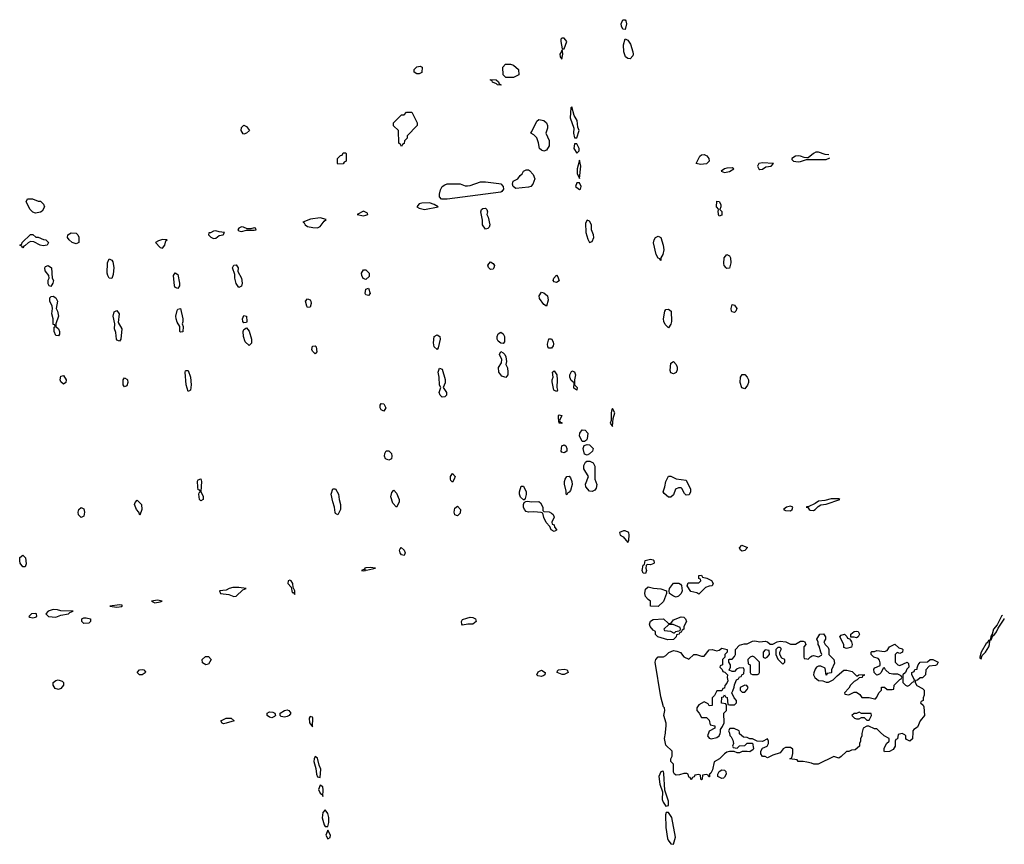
# Model space of a CAD drawing. Header units: inches. Extents: x 2710751 to 2829008, y 857003 to 965602.
# Tile 246 of 256: x 2743806 to 2751552, y 959118 to 965602. Entities that reach past the tile are written whole.
import ezdxf

# ---------------------------------------------------------------- set-up
doc = ezdxf.new("R2010")
doc.units = ezdxf.units.IN
doc.header["$MEASUREMENT"] = 0
for name, color, linetype in [('C7945', 7, 'Continuous'), ('C7946', 7, 'Continuous'), ('C7955', 7, 'Continuous'), ('C7956', 7, 'Continuous')]:
    doc.layers.add(name, color=color, linetype=linetype)

msp = doc.modelspace()

# ---------------------------------------------------------------- linework, layer by layer
at = {"layer": 'C7945', "color": 2, "elevation": 10}
for points in [[(2749387.2, 960000), (2749391.6, 959991.6), (2749392.7, 959972.7), (2749403.6, 959963.6), (2749416.9, 959936.9), (2749422, 959910), (2749414, 959890), (2749418, 959878), (2749450, 959874), (2749468.4, 959891.6), (2749510, 959894), (2749530, 959914), (2749570, 959914), (2749578, 959870), (2749575.3, 959864.7), (2749550, 959844), (2749530, 959848.7), (2749490, 959848), (2749470, 959838), (2749450, 959838), (2749427.3, 959847.3), (2749390, 959848), (2749370, 959842), (2749350, 959828.7), (2749311.1, 959788.9), (2749270, 959766), (2749256.9, 959703.1), (2749243.6, 959676.4), (2749234, 959670), (2749232.7, 959647.3), (2749227.3, 959647.3), (2749222, 959662), (2749210, 959666), (2749178, 959662), (2749174, 959630), (2749170, 959626), (2749166, 959630), (2749162, 959662), (2749150, 959666), (2749118, 959662), (2749112.7, 959647.3), (2749098, 959642), (2749090, 959626), (2749082, 959642), (2749070, 959646), (2749066, 959670), (2749055.3, 959675.3), (2749030, 959675.3), (2748996.9, 959663.1), (2748970, 959662), (2748958, 959670), (2748950, 959686), (2748948.7, 959748.7), (2748928.7, 959770), (2748928.9, 959791.1), (2748938, 959810), (2748938, 959850), (2748890, 959898), (2748878, 959950), (2748887.2, 959992.8), (2748887.8, 960000)], [(2749228.6, 960000), (2749218, 959970), (2749230, 959952), (2749246, 959946), (2749290, 959958.8), (2749308.7, 959970), (2749318, 959990), (2749318.8, 960000)], [(2750000, 959762.8), (2749970, 959768), (2749930, 959768), (2749922, 959782), (2749866, 959790), (2749882, 959798), (2749887.3, 959832.7), (2749887.3, 959867.3), (2749870, 959878), (2749830, 959878), (2749811.6, 959868.4), (2749790, 959838), (2749730, 959818), (2749690, 959798), (2749670, 959808), (2749649.1, 959809.1), (2749638, 959830), (2749638, 959850), (2749650, 959874), (2749686, 959890), (2749698, 959910), (2749698, 959930), (2749690, 959946), (2749650, 959926), (2749608.4, 959928.4), (2749570, 959946), (2749550, 959946), (2749530, 959958), (2749500.4, 959960.4), (2749470, 959986), (2749467.7, 960000)]]:
    msp.add_lwpolyline(points, dxfattribs=at)
at = {"layer": 'C7945', "color": 2}
for points, elevation in [([(2746130, 959809), (2746121.6, 959790), (2746119.3, 959770), (2746135.2, 959715.2), (2746140.4, 959670), (2746150, 959647.3), (2746170, 959642), (2746174.7, 959710), (2746161.3, 959741.3), (2746150, 959795.3)], 14), ([(2748867.1, 959692.9), (2748850, 959688.7), (2748835.5, 959650), (2748842.4, 959590), (2748862, 959530), (2748861.6, 959470), (2748868.7, 959448.7), (2748890, 959418), (2748910, 959422), (2748910, 959458), (2748882.5, 959542.5), (2748874.1, 959674.1), (2748871.6, 959690)], 14), ([(2749330, 959635.3), (2749298, 959650), (2749298, 959670), (2749308, 959690), (2749330, 959704.7), (2749350, 959702), (2749362, 959690), (2749364.7, 959670), (2749350, 959646), (2749342, 959638)], 10), ([(2746170, 959584), (2746155.5, 959550), (2746170, 959518.8), (2746187.3, 959507.3), (2746190, 959494), (2746193.7, 959546.3), (2746190.9, 959570.9)], 14), ([(2746210, 959389.2), (2746190, 959368.7), (2746185.9, 959325.9), (2746202, 959270), (2746210, 959258.8), (2746230, 959258), (2746238.4, 959290), (2746238, 959330), (2746230, 959361.2)], 14), ([(2748910, 959369), (2748891.3, 959368.7), (2748885.5, 959350), (2748890.4, 959250), (2748903.4, 959163.4), (2748907.3, 959150), (2748930, 959122.8), (2748950, 959118), (2748964.8, 959175.2), (2748937.6, 959330)], 14), ([(2746230, 959228), (2746214, 959190), (2746230, 959161), (2746249, 959171), (2746252, 959190)], 14)]:
    msp.add_lwpolyline(points, close=True, dxfattribs=dict(at, elevation=elevation))
at = {"layer": 'C7946', "color": 2}
for points, elevation in [([(2748570, 965526), (2748550, 965528), (2748541.2, 965550), (2748537.2, 965570), (2748550, 965602), (2748570, 965602), (2748574, 965594), (2748578.8, 965570)], 10), ([(2748070, 965457.2), (2748064, 965450), (2748062.4, 965430), (2748074, 965374), (2748090, 965372), (2748111.5, 965430), (2748090, 965455.6)], 14), ([(2748610, 965293.2), (2748590, 965296), (2748573.2, 965310), (2748558, 965350), (2748556, 965404), (2748570, 965452), (2748590, 965442), (2748610.5, 965410.5), (2748630.5, 965350.5), (2748633.4, 965330), (2748630, 965318)], 10), ([(2748070, 965366), (2748068.1, 965351.9), (2748056, 965330), (2748058, 965310), (2748070, 965292), (2748078, 965330), (2748076.4, 965356.4)], 14), ([(2746930, 965175.3), (2746909.1, 965189.1), (2746908.7, 965210), (2746930, 965231.3), (2746956.9, 965236.9), (2746972, 965230), (2746970, 965188), (2746950, 965175.3)], 10), ([(2747630, 965148), (2747608.4, 965168.4), (2747608, 965230), (2747627.3, 965252.7), (2747668.4, 965251.6), (2747690, 965244.7), (2747730.9, 965210.9), (2747731.6, 965168.4), (2747690, 965148)], 10), ([(2747590, 965086), (2747566, 965090), (2747558, 965098), (2747526, 965110), (2747522, 965122), (2747510, 965126), (2747509, 965131), (2747554, 965130), (2747572.7, 965112.7), (2747578, 965098), (2747594, 965090)], 10), ([(2748150, 964918), (2748142, 964910), (2748138, 964830), (2748164.7, 964750), (2748162.8, 964710), (2748170, 964674), (2748190, 964672), (2748208.7, 964730), (2748197.2, 964757.2), (2748192, 964810), (2748168, 964850)], 14), ([(2746810, 964606), (2746802, 964622), (2746788, 964630), (2746786, 964730), (2746747.3, 964767.3), (2746746, 964790), (2746810, 964854), (2746830, 964854), (2746850, 964874), (2746890, 964874), (2746934, 964790), (2746934, 964770), (2746854, 964690), (2746854, 964670), (2746834, 964650), (2746831.6, 964628.4), (2746818, 964622)], 10), ([(2745570, 964702), (2745564.7, 964704.7), (2745548.7, 964730), (2745550, 964754), (2745570, 964772), (2745590, 964762), (2745614, 964730), (2745590, 964708.7)], 10), ([(2747930, 964569.2), (2747910, 964575.3), (2747895.3, 964590), (2747887.3, 964632.7), (2747873.6, 964673.6), (2747850, 964698), (2747826, 964710), (2747836.4, 964723.6), (2747874.6, 964805.4), (2747890, 964816), (2747930.6, 964810.6), (2747951.3, 964790), (2747958, 964770), (2747958, 964750), (2747946, 964710), (2747970.9, 964650.9), (2747970.8, 964610), (2747950, 964575.3)], 10), ([(2748190, 964626), (2748170, 964626), (2748166.8, 964590), (2748190, 964552), (2748208, 964570), (2748208.7, 964590)], 14), ([(2746310, 964466), (2746306, 964470), (2746306, 964510), (2746330, 964534), (2746342, 964538), (2746350, 964554), (2746370, 964554), (2746374, 964550), (2746374, 964490), (2746358, 964482), (2746350, 964468)], 10), ([(2749162.9, 964462.9), (2749128, 964470), (2749156, 964530), (2749170, 964540.5), (2749190, 964542), (2749212.5, 964532.5), (2749226.8, 964510), (2749231.3, 964490), (2749210, 964469.6)], 10), ([(2748210, 964498), (2748191.3, 964430), (2748192.7, 964392.7), (2748210, 964354), (2748221.2, 964450)], 14), ([(2749650, 964477.6), (2749621, 964470), (2749610.6, 964450), (2749622, 964430), (2749630, 964425.3), (2749650, 964425.7), (2749675.6, 964444.4), (2749718, 964450), (2749735.3, 964470)], 14), ([(2747710, 964274), (2747689, 964290), (2747682, 964310), (2747688.9, 964331.1), (2747726, 964350), (2747743.1, 964376.9), (2747758, 964390), (2747768.9, 964411.1), (2747790, 964422), (2747810, 964422), (2747816.9, 964416.9), (2747845.4, 964385.4), (2747858, 964350), (2747842.8, 964310), (2747826, 964290), (2747810, 964284.2)], 10), ([(2749410, 964436.2), (2749370, 964434), (2749351.3, 964430), (2749326, 964410), (2749350, 964401.6), (2749390, 964407.2), (2749424, 964430)], 14), ([(2747170, 964189.8), (2747123.7, 964190), (2747109.7, 964210), (2747109.6, 964230), (2747116.5, 964263.5), (2747128.7, 964290), (2747150, 964304.7), (2747170, 964311), (2747270, 964311), (2747310, 964296), (2747330, 964296), (2747350, 964298.8), (2747430, 964326.8), (2747470, 964326.8), (2747575.3, 964315.3), (2747590.8, 964310.8), (2747610.6, 964290.6), (2747612.7, 964270), (2747599.1, 964250), (2747590, 964246.2)], 10), ([(2748210, 964318), (2748190, 964318), (2748178, 964290), (2748210, 964267.7), (2748218, 964270), (2748224, 964290)], 14), ([(2743950, 964174), (2743970, 964174), (2743992.7, 964152.7), (2744002, 964130), (2743983.6, 964096.4), (2743970, 964088), (2743930, 964082), (2743909.1, 964089.1), (2743888.9, 964108.9), (2743858, 964170), (2743867.3, 964192.7), (2743907.3, 964192.7)], 10), ([(2747030, 964161.2), (2746970, 964159), (2746950, 964154), (2746931.3, 964130), (2746950, 964118.8), (2746990, 964108.9), (2747098, 964130), (2747068, 964150)], 14), ([(2749310, 964058), (2749304, 964070), (2749302, 964098), (2749306, 964110), (2749289, 964130), (2749290, 964174), (2749310, 964172), (2749322, 964150), (2749322, 964130), (2749314, 964110), (2749330, 964094), (2749330, 964066)], 10), ([(2746510, 964095.3), (2746462, 964070), (2746510, 964058.8), (2746530, 964066), (2746546, 964070), (2746542, 964082)], 14), ([(2747470, 963954), (2747447, 963990), (2747446, 964026), (2747434, 964090), (2747439, 964110), (2747450, 964116.3), (2747470, 964118.8), (2747481, 964110), (2747486, 964090), (2747481, 964070), (2747490.8, 964050), (2747504, 963990), (2747498.8, 963970), (2747490, 963959)], 10), ([(2746170, 964044), (2746093.6, 964033.6), (2746034, 964010), (2746044.7, 964004.7), (2746051.3, 963990), (2746070, 963976), (2746113.2, 963966.8), (2746150, 963966), (2746170, 963976), (2746202, 964018), (2746218, 964030)], 14), ([(2748270, 964025.2), (2748257.5, 964002.5), (2748261.3, 963930), (2748276.5, 963876.5), (2748290, 963850.8), (2748310, 963857.3), (2748323, 963890), (2748320.5, 963910), (2748303.6, 963950), (2748305.1, 963990), (2748290, 964018)], 14), ([(2743990, 963824), (2743966, 963830), (2743916.4, 963856.4), (2743890, 963858), (2743871.3, 963848.7), (2743850, 963826), (2743838, 963822), (2743830, 963808.7), (2743822, 963822), (2743806, 963830), (2743822, 963838), (2743826, 963850), (2743890, 963914), (2743910, 963914), (2743932.7, 963892.7), (2743951.6, 963891.6), (2743992.7, 963872.7), (2744011.6, 963871.6), (2744032, 963850), (2744022, 963830)], 10), ([(2744250, 963839.6), (2744219.3, 963850), (2744196, 963870), (2744181.2, 963890), (2744184, 963910), (2744210, 963926.8), (2744250, 963924), (2744264, 963910), (2744270, 963892), (2744270, 963849.3)], 10), ([(2745350, 963942), (2745330, 963938), (2745306, 963926), (2745294, 963926), (2745292, 963910), (2745310, 963892), (2745330, 963882), (2745350, 963884.7), (2745375.3, 963904.7), (2745406, 963910), (2745418, 963930), (2745374, 963934)], 14), ([(2745550, 963972.3), (2745530, 963962), (2745521, 963950), (2745530, 963941), (2745550, 963937.3), (2745590, 963946.8), (2745650, 963947.7), (2745666, 963950), (2745662, 963962), (2745650, 963966), (2745623.6, 963956.4), (2745596.4, 963956.4), (2745566, 963970)], 14), ([(2744930, 963874), (2744896.9, 963863.1), (2744874, 963850), (2744910, 963811.3), (2744930, 963804.7), (2744948.7, 963830), (2744956.4, 963863.6), (2744966, 963870)], 14), ([(2748850, 963708), (2748842, 963722), (2748830, 963726), (2748814.5, 963754.5), (2748792.9, 963847.1), (2748797.2, 963870), (2748809, 963890), (2748830, 963901), (2748850.6, 963890.6), (2748867.7, 963830), (2748872.8, 963792.8), (2748864.5, 963755.5), (2748851.3, 963730)], 10), ([(2749370, 963646), (2749364, 963650), (2749349.5, 963669.5), (2749345.1, 963685.1), (2749349.6, 963730.4), (2749370, 963754.8), (2749390, 963744.7), (2749397.3, 963730), (2749402, 963690), (2749390, 963649)], 10), ([(2744530, 963568), (2744510, 963569), (2744498, 963590), (2744495.1, 963610), (2744496, 963690), (2744510, 963722), (2744530, 963712), (2744538.4, 963698.4), (2744547.1, 963652.9), (2744542.5, 963597.5)], 10), ([(2747510, 963639), (2747493.6, 963653.6), (2747490, 963672), (2747510, 963698), (2747530, 963686), (2747540.7, 963670), (2747537.3, 963650), (2747530, 963641.2)], 10), ([(2744050, 963505.2), (2744038, 963510), (2744030, 963526), (2744030, 963554), (2744038, 963570), (2744035.3, 963590), (2744007.3, 963627.3), (2744002.7, 963650), (2744010, 963661), (2744029.5, 963670.5), (2744055.5, 963650), (2744062, 963570), (2744070.5, 963550), (2744066, 963530)], 10), ([(2745050, 963489), (2745030, 963495.3), (2745023.7, 963510), (2745017.2, 963590), (2745030, 963612), (2745050, 963598), (2745064, 963530), (2745062.8, 963510)], 10), ([(2745530, 963495.3), (2745507.8, 963527.8), (2745499.5, 963570), (2745499.3, 963599.3), (2745480.9, 963650), (2745490, 963670.7), (2745510, 963674), (2745524, 963650), (2745522.8, 963622.8), (2745550.4, 963570), (2745555.5, 963530), (2745550, 963508)], 10), ([(2746530, 963559), (2746507.5, 963567.5), (2746497, 963590), (2746494.5, 963610), (2746510, 963634.8), (2746530, 963634), (2746554.8, 963610), (2746556.3, 963583.7)], 10), ([(2748030, 963535.3), (2748010, 963542), (2748002, 963550), (2748009, 963570), (2748030, 963592), (2748041, 963581), (2748050, 963548)], 10), ([(2746550, 963434), (2746530, 963439), (2746522.7, 963450), (2746530, 963482), (2746550, 963491.3), (2746562.8, 963450)], 10), ([(2747950, 963349), (2747930, 963362), (2747895.1, 963410), (2747892.3, 963430), (2747910, 963458.8), (2747930, 963454.8), (2747957.3, 963430), (2747963.5, 963396.5)], 10), ([(2744110, 963115.3), (2744090, 963119), (2744077.2, 963150), (2744076.4, 963183.6), (2744086, 963190), (2744082, 963202), (2744070, 963206), (2744069.2, 963250), (2744059.3, 963290), (2744065.2, 963330), (2744061.2, 963350), (2744042, 963390), (2744044.1, 963415.9), (2744054, 963426), (2744070, 963426.8), (2744090, 963414), (2744103, 963390), (2744094, 963330), (2744102.8, 963310), (2744110.5, 963270), (2744091, 963210), (2744091, 963190), (2744110, 963171), (2744119.1, 963150), (2744118.8, 963130)], 10), ([(2746070, 963339), (2746063.7, 963350), (2746055.1, 963390), (2746070, 963407.3), (2746090, 963398.8), (2746095.5, 963390), (2746098, 963370), (2746090, 963342)], 10), ([(2744590, 963074), (2744570, 963082), (2744566.6, 963090), (2744562.7, 963142.7), (2744552.7, 963170), (2744555.3, 963210), (2744540.7, 963270), (2744550, 963304.7), (2744570, 963316), (2744587.3, 963290), (2744580.7, 963220.7), (2744610.5, 963170), (2744602.8, 963090)], 10), ([(2745070, 963144), (2745066, 963150), (2745065.2, 963190), (2745044.4, 963224.4), (2745036.2, 963250), (2745034.5, 963270), (2745045.1, 963314.9), (2745050, 963324.7), (2745070, 963332), (2745090.4, 963250), (2745090, 963226), (2745084.7, 963210), (2745090.7, 963190), (2745090, 963148.7)], 10), ([(2748910, 963178), (2748885.1, 963205.1), (2748872.7, 963230), (2748872.3, 963250), (2748880.9, 963310), (2748890, 963322.8), (2748910, 963326.8), (2748930.7, 963310), (2748933.4, 963230), (2748930, 963208)], 10), ([(2749430, 963299), (2749410, 963304), (2749406.6, 963310), (2749403.7, 963330), (2749410, 963362), (2749430, 963358), (2749446.8, 963330), (2749441, 963310)], 10), ([(2745570, 963219), (2745561.2, 963230), (2745559.3, 963250), (2745570, 963276), (2745590.4, 963270), (2745593.4, 963230), (2745590, 963222)], 10), ([(2745610, 963041.2), (2745580.9, 963070), (2745566.6, 963110), (2745563.7, 963150), (2745570, 963164.7), (2745590, 963178), (2745612.1, 963152.1), (2745630.5, 963089.5), (2745630, 963058)], 10), ([(2747610, 963055.3), (2747590, 963059), (2747570, 963075.3), (2747563.7, 963090), (2747562, 963110), (2747570, 963131.3), (2747590, 963146), (2747610, 963131), (2747619.1, 963110), (2747618.8, 963070)], 10), ([(2747090, 963008), (2747066.6, 963030), (2747060.7, 963060.7), (2747068, 963112), (2747090, 963124), (2747110.3, 963110.3), (2747113, 963090), (2747098.8, 963021.2)], 10), ([(2747970, 963019), (2747961.2, 963030), (2747957.2, 963050), (2747970, 963092), (2747990, 963091.3), (2748002.8, 963070), (2748006.8, 963050), (2748003.5, 963036.5), (2747990, 963019)], 10), ([(2746130, 962975.3), (2746110, 962995.3), (2746105.1, 963010), (2746110, 963034.8), (2746130, 963038.8), (2746137.3, 963030), (2746144.7, 962990)], 10), ([(2747630, 962788), (2747600.1, 962800.1), (2747576, 962830), (2747574, 962866), (2747595.3, 962904.7), (2747598, 962930), (2747582, 962970), (2747590, 962992), (2747610, 962982), (2747622, 962970), (2747631.3, 962950), (2747634.8, 962914.8), (2747631.3, 962890), (2747644.5, 962864.5), (2747647.3, 962830), (2747646, 962810)], 10), ([(2748950, 962817.2), (2748930, 962824), (2748922.9, 962842.9), (2748930, 962902), (2748950, 962914.8), (2748970, 962891.3), (2748979.1, 962870), (2748978, 962850), (2748970, 962829)], 10), ([(2745130, 962678), (2745116, 962730), (2745107.3, 962830), (2745110, 962842), (2745116.4, 962843.6), (2745130, 962844.7), (2745150.4, 962790), (2745155.5, 962730), (2745150, 962688)], 10), ([(2747130, 962634), (2747114, 962650), (2747105.2, 962670), (2747118, 962710), (2747109.3, 962729.3), (2747107, 962790), (2747099, 962830), (2747110, 962862), (2747130, 962854), (2747153.7, 962773.7), (2747152.8, 962747.2), (2747138, 962710), (2747162.8, 962670), (2747164.7, 962650), (2747150, 962635.3)], 10), ([(2748030, 962678), (2748009.3, 962690), (2747994.6, 962754.6), (2747994, 962770), (2748002, 962790), (2747998, 962830), (2748010, 962842), (2748030.7, 962810), (2748034.8, 962770), (2748031.3, 962710), (2748036, 962690)], 10), ([(2748190, 962688), (2748164.7, 962704.7), (2748167.3, 962747.3), (2748144.7, 962764.7), (2748134, 962790), (2748134, 962810), (2748150, 962842), (2748170, 962832), (2748178.8, 962810), (2748171, 962770), (2748171.3, 962731.3), (2748191.3, 962710)], 10), ([(2744150, 962735.3), (2744130, 962755.3), (2744123.7, 962770), (2744130, 962798), (2744150, 962804.7), (2744170.5, 962770), (2744170, 962748)], 10), ([(2744630, 962715.3), (2744621.2, 962730), (2744621.2, 962770), (2744630, 962784.7), (2744650, 962776), (2744653, 962770), (2744656.3, 962750), (2744650, 962722)], 10), ([(2749510, 962699), (2749487.9, 962707.9), (2749474, 962750), (2749477, 962790), (2749490, 962811), (2749510, 962811), (2749530.3, 962790.3), (2749539.3, 962770), (2749539.3, 962750), (2749532.2, 962727.8)], 10), ([(2746670, 962524), (2746650, 962535.3), (2746642.7, 962550), (2746641.2, 962570), (2746650, 962584.7), (2746670, 962581), (2746686.8, 962550)], 10), ([(2748470, 962544), (2748463.8, 962536.2), (2748458, 962510), (2748458, 962450), (2748452, 962430), (2748470, 962402), (2748474.3, 962465.7), (2748489.2, 962510)], 14), ([(2748070, 962426), (2748049.2, 962430), (2748044, 962470), (2748045.2, 962490), (2748050, 962496), (2748070.6, 962490), (2748054, 962450), (2748058, 962438), (2748070, 962434)], 10), ([(2748230, 962286), (2748209.2, 962329.2), (2748213.2, 962350), (2748230, 962376), (2748255.3, 962375.3), (2748276, 962350), (2748270, 962306), (2748264.7, 962295.3), (2748250, 962286)], 10), ([(2746710, 962138), (2746682.7, 962150), (2746675.1, 962170), (2746678, 962190), (2746690, 962211), (2746710, 962211), (2746730.3, 962190.3), (2746734.9, 962170), (2746730, 962149.2)], 10), ([(2748090, 962195.3), (2748070, 962202), (2748065.2, 962210), (2748070, 962251.3), (2748090, 962258), (2748102, 962250), (2748111, 962230), (2748110, 962208.7)], 10), ([(2748270, 962178), (2748250, 962186), (2748238, 962230), (2748247.3, 962252.7), (2748270, 962262), (2748290, 962258), (2748318, 962230), (2748312, 962210), (2748290, 962188.7)], 10), ([(2748310, 961893.2), (2748290, 961894), (2748259, 961930), (2748257.2, 961950), (2748282, 962010), (2748244, 962070), (2748244, 962096), (2748256.4, 962123.6), (2748268.4, 962131.6), (2748291.1, 962131.1), (2748318, 962118), (2748331.3, 962091.3), (2748332, 961990), (2748346, 961946), (2748342, 961918), (2748330, 961902)], 10), ([(2745230, 961819), (2745221.2, 961830), (2745215.3, 961870), (2745218, 961882), (2745226, 961890), (2745222, 961902), (2745210, 961906), (2745206.3, 961926.3), (2745205.4, 961974.6), (2745210, 961984.7), (2745230, 961991), (2745237.3, 961970), (2745231.1, 961891.1), (2745250, 961854), (2745250, 961828.7)], 10), ([(2747210, 961966), (2747198, 961978), (2747195.3, 961990), (2747195.3, 962010), (2747210, 962034), (2747230.7, 962010), (2747224.7, 961990)], 10), ([(2748110, 961866), (2748106, 961870), (2748106, 961894), (2748092.7, 961950), (2748092.7, 961970), (2748097.2, 961990), (2748110, 962011.3), (2748130, 962012), (2748139.8, 961999.8), (2748150, 961972), (2748153.7, 961946.3), (2748139.8, 961900.2), (2748130, 961886), (2748118, 961882)], 10), ([(2749050, 961862), (2749036.5, 961876.5), (2749016.5, 961916.5), (2749010, 961922), (2748990, 961922), (2748964.7, 961910), (2748950, 961866), (2748930, 961848), (2748910, 961848.7), (2748876.4, 961876.4), (2748868.7, 961890), (2748882, 961930), (2748889, 961971), (2748910, 962014), (2748930, 962014), (2748970, 961991.3), (2749050, 961982), (2749082.8, 961910), (2749082.8, 961890), (2749073.2, 961866.8)], 10), ([(2746310, 961708.7), (2746290, 961718), (2746286.6, 961726.6), (2746282.7, 961770), (2746269.3, 961810), (2746257.2, 961870), (2746270, 961914), (2746290, 961912), (2746314.8, 961870), (2746318.8, 961830), (2746330.8, 961790), (2746330.5, 961749.5)], 10), ([(2746770, 961768), (2746741.5, 961801.5), (2746725.2, 961850), (2746734.6, 961885.4), (2746750, 961902), (2746770, 961878), (2746790.6, 961830), (2746790.5, 961809.5)], 10), ([(2747770, 961826), (2747746.6, 961846.6), (2747739.3, 961870), (2747739.3, 961890), (2747750, 961934), (2747770, 961934), (2747790.7, 961890), (2747790.7, 961869.3), (2747782, 961838), (2747774, 961826)], 10), ([(2744750, 961706), (2744742, 961730), (2744723.7, 961750), (2744709.4, 961790), (2744713.2, 961806.8), (2744730, 961824.7), (2744764, 961790), (2744766.8, 961750)], 10), ([(2747830, 961811.3), (2747890, 961814), (2747903.6, 961803.6), (2747922, 961770), (2747922, 961742), (2747930, 961734), (2747971.1, 961731.1), (2747990, 961722), (2748002, 961710), (2748011.3, 961690), (2747992, 961650), (2747994, 961634), (2748011.1, 961631.1), (2748012.7, 961612.7), (2748030, 961594), (2748030, 961588.7), (2748010, 961578), (2747988, 961590), (2747978, 961618), (2747948.4, 961648.4), (2747928.4, 961688.4), (2747922, 961722), (2747907.3, 961727.3), (2747850, 961733.2), (2747810, 961729.2), (2747790, 961734), (2747777.2, 961750), (2747769.2, 961770), (2747769.2, 961790.8), (2747775.3, 961804.7), (2747786, 961810), (2747786, 961814), (2747803.1, 961816.9)], 10), ([(2744290, 961688.7), (2744269.6, 961709.6), (2744266.6, 961730), (2744270, 961751), (2744290, 961766), (2744310, 961756), (2744316.3, 961730), (2744310, 961698)], 10), ([(2747250, 961701.2), (2747230, 961708.7), (2747224.5, 961730), (2747230, 961762), (2747250, 961778), (2747273, 961750), (2747270, 961722)], 10), ([(2749870, 961777.2), (2749838, 961770), (2749816, 961750), (2749830, 961742), (2749870, 961740.7), (2749884, 961750), (2749888, 961768)], 14), ([(2748555.9, 961584.1), (2748524.7, 961570), (2748531, 961550), (2748554.7, 961534.7), (2748590, 961491), (2748597.6, 961510), (2748601.3, 961550), (2748598, 961570), (2748570, 961583.6)], 14), ([(2746830, 961389.6), (2746810, 961395.3), (2746799, 961410), (2746795.3, 961430), (2746798, 961442), (2746808.4, 961451.6), (2746830, 961431.3), (2746838.8, 961410)], 10), ([(2749490, 961424), (2749478, 961430), (2749468, 961450), (2749488, 961470), (2749530.9, 961450.9), (2749510, 961428)], 10), ([(2743830, 961299), (2743810, 961328.7), (2743805.8, 961345.8), (2743808, 961372), (2743830, 961390.6), (2743850.3, 961370.3), (2743857.1, 961322.9), (2743850, 961299)], 10), ([(2748770, 961315.3), (2748742, 961318), (2748734, 961310), (2748732, 961290), (2748738, 961270), (2748730, 961248), (2748710, 961248.7), (2748702.7, 961270), (2748710, 961314), (2748722, 961318), (2748728, 961350), (2748770, 961361), (2748790, 961356), (2748796, 961350), (2748798, 961330), (2748794, 961326)], 10), ([(2746565.8, 961294.2), (2746530, 961292.3), (2746522, 961290), (2746519.6, 961280.4), (2746494, 961270), (2746510, 961268), (2746526, 961270), (2746522, 961278), (2746534, 961274), (2746606, 961290)], 14), ([(2749150, 961086), (2749134.6, 961094.6), (2749086.6, 961106.6), (2749058, 961150), (2749066, 961174), (2749150, 961174), (2749166, 961190), (2749162, 961202), (2749148, 961208), (2749148.4, 961231.6), (2749170, 961234), (2749178, 961218), (2749211.6, 961211.6), (2749250, 961192), (2749262, 961170), (2749254, 961150), (2749230, 961148.7), (2749202, 961138)], 10), ([(2745530, 961138), (2745483, 961137), (2745454, 961130), (2745430, 961116.3), (2745378, 961110), (2745384.7, 961090), (2745450, 961081.6), (2745490, 961065.3), (2745510, 961070.4), (2745560.7, 961119.3), (2745588, 961130)], 14), ([(2745930, 961195.1), (2745918, 961190), (2745916, 961170), (2745941, 961141), (2745950, 961098), (2745956.9, 961096.9), (2745970, 961082), (2745971.5, 961110), (2745956.5, 961136.5), (2745955.1, 961170), (2745942, 961190)], 14), ([(2748830, 960988), (2748768, 960990), (2748768, 961030), (2748750, 961042), (2748730, 961065.2), (2748722.9, 961090), (2748730, 961124.7), (2748750, 961142), (2748791.1, 961131.1), (2748850, 961126.8), (2748894, 961110), (2748894, 961090), (2748870, 961026)], 10), ([(2748970, 961062), (2748949.1, 961069.1), (2748918, 961090), (2748915.3, 961110), (2748919, 961130), (2748950, 961171), (2748992, 961172), (2749004.7, 961164.7), (2749012, 961152), (2749018, 961110), (2749010.7, 961089.3), (2748990, 961068)], 10), ([(2744070, 960964.4), (2744030.7, 960950), (2744010.7, 960930), (2744031.3, 960910), (2744090, 960904.9), (2744130, 960919.5), (2744188.7, 960930), (2744199, 960941), (2744226, 960950), (2744130, 960953), (2744102.8, 960962.8)], 14), ([(2744590, 961001.2), (2744514, 960990), (2744570, 960983.8), (2744610, 960988.7), (2744614.6, 960994.6), (2744610, 960998)], 14), ([(2744890, 961037.6), (2744842, 961030), (2744870, 961016), (2744910, 961024), (2744928, 961030)], 14), ([(2743930, 960933), (2743898.8, 960930), (2743878, 960910), (2743884.5, 960904.5), (2743910, 960899.3), (2743930, 960904.4), (2743941.2, 960910), (2743937.2, 960930)], 14), ([(2744310, 960855.3), (2744295.3, 960870), (2744294, 960890), (2744310, 960898), (2744330, 960899.1), (2744362, 960890), (2744362, 960870), (2744350, 960858)], 10), ([(2747290, 960842), (2747284, 960850), (2747281.2, 960870), (2747290, 960884.7), (2747323.2, 960896.8), (2747350, 960902.8), (2747370, 960900.7), (2747391.3, 960890), (2747396, 960870), (2747370, 960849.4), (2747330.7, 960849.3)], 10), ([(2748904.7, 960724.7), (2748826, 960750), (2748808.4, 960768.4), (2748808, 960790), (2748790, 960802), (2748766, 960830), (2748760.9, 960850), (2748770, 960871.3), (2748790, 960886), (2748872, 960892), (2748910, 960854), (2748930, 960854), (2748950, 960882), (2749010, 960906), (2749030, 960904.7), (2749044.7, 960890), (2749050.8, 960870), (2749032, 960830), (2749031.6, 960808.4), (2749018, 960802), (2749010, 960786), (2748998, 960782), (2748994, 960770), (2748974, 960766), (2748972, 960750), (2748950, 960728.7)], 10), ([(2748947.3, 960847.3), (2748912.7, 960847.3), (2748874, 960810), (2748878, 960798), (2748927.3, 960792.7), (2748950, 960782), (2748958, 960782), (2748968.4, 960791.6), (2749002, 960798), (2749006, 960810), (2749002, 960822)], 10), ([(2749790, 960666), (2749770, 960666), (2749754, 960650), (2749754, 960610), (2749770, 960574), (2749810, 960534), (2749826, 960550), (2749826, 960570), (2749802, 960582), (2749786, 960610), (2749786, 960630), (2749798, 960650), (2749796.4, 960656.4)], 10), ([(2745270, 960529.3), (2745244.5, 960544.5), (2745242.7, 960570), (2745266.6, 960593.4), (2745290, 960594.8), (2745311, 960570), (2745290, 960534)], 10), ([(2749570, 960598), (2749554, 960590), (2749534, 960570), (2749538, 960538), (2749552, 960530), (2749554, 960470), (2749558, 960458), (2749570, 960454), (2749610, 960454), (2749622, 960458), (2749626, 960470), (2749626, 960550), (2749586, 960590)], 10), ([(2749670, 960646), (2749654, 960630), (2749654, 960590), (2749670, 960582), (2749686, 960590), (2749706, 960610), (2749702, 960642)], 10), ([(2744770, 960449.3), (2744748, 960450), (2744729.1, 960469.1), (2744748, 960490), (2744773.2, 960493.2), (2744782, 960490), (2744794.8, 960474.8), (2744794, 960466)], 10), ([(2747910, 960438), (2747883.2, 960443.2), (2747875.3, 960450), (2747885.4, 960474.6), (2747910, 960486.8), (2747941, 960470), (2747938, 960450), (2747930, 960446)], 10), ([(2748090, 960453.2), (2748073.6, 960453.6), (2748035.3, 960470), (2748038, 960482), (2748046, 960490), (2748090, 960496.3), (2748112, 960490), (2748122, 960470), (2748110, 960464)], 10), ([(2744110, 960335.3), (2744084, 960344), (2744068.9, 960368.9), (2744068.7, 960390), (2744090, 960406), (2744109.3, 960410.7), (2744139.8, 960399.8), (2744151, 960390), (2744150.8, 960370), (2744130, 960342)], 10), ([(2749510, 960368), (2749474, 960350), (2749474, 960330), (2749490, 960314), (2749510, 960314), (2749530, 960334), (2749538, 960350), (2749527.3, 960367.3)], 10), ([(2745790, 960113.2), (2745770, 960117.2), (2745754, 960130), (2745754, 960150), (2745770, 960160.7), (2745797.5, 960157.5), (2745812, 960150), (2745818, 960130), (2745810, 960124)], 10), ([(2745890, 960117.2), (2745863.7, 960123.7), (2745855.3, 960130), (2745855.3, 960150), (2745890, 960170.8), (2745910, 960174.8), (2745922, 960170), (2745938, 960150), (2745924.7, 960130), (2745910, 960122.7)], 10), ([(2746090, 960122), (2746082.8, 960110), (2746086.8, 960073.2), (2746110, 960042), (2746111.8, 960111.8), (2746110, 960118)], 14), ([(2745410, 960066), (2745398, 960070), (2745389.2, 960090), (2745430, 960110.8), (2745470.6, 960110.6), (2745492, 960090), (2745430, 960069.3)], 10)]:
    msp.add_lwpolyline(points, close=True, dxfattribs=dict(at, elevation=elevation))
for points, elevation in [([(2750000, 964516.5), (2749977.5, 964517.5), (2749950, 964529.2), (2749930, 964531.6), (2749910, 964529.2), (2749881, 964510), (2749882, 964502), (2749891, 964491), (2749894, 964490), (2749930, 964485.5), (2749950, 964488), (2749996.5, 964503.5), (2750000, 964503.4)], 14), ([(2750000, 961771), (2749994, 961770), (2750000, 961768)], 14), ([(2748887.8, 960000), (2748891.8, 960048.2), (2748891.5, 960071.5), (2748872.7, 960130), (2748882, 960170), (2748878, 960190), (2748870, 960198), (2748850, 960278), (2748805.6, 960550), (2748810, 960572), (2748830, 960592), (2748870, 960592), (2748890, 960602), (2748913.2, 960626.8), (2748950, 960641), (2748976.9, 960636.9), (2749005.4, 960625.4), (2749030, 960592), (2749070, 960574), (2749110, 960611), (2749130, 960611), (2749170, 960598), (2749190, 960598), (2749230, 960646.8), (2749254, 960650), (2749290, 960638), (2749310, 960644.7), (2749330, 960661), (2749371.3, 960650), (2749371.6, 960628.4), (2749354, 960610), (2749354, 960590), (2749334, 960570), (2749334, 960530), (2749318, 960522), (2749314, 960510), (2749332.7, 960492.7), (2749338, 960478), (2749352.7, 960472.7), (2749374, 960450), (2749372, 960430), (2749376.9, 960403.1), (2749370, 960386), (2749352.7, 960367.3), (2749350, 960346), (2749338, 960342), (2749330, 960326), (2749290, 960326), (2749271.6, 960288.4), (2749254, 960270), (2749254, 960210), (2749230, 960206), (2749222, 960222), (2749190, 960238), (2749150, 960215.3), (2749132, 960190), (2749132, 960170), (2749152, 960150), (2749170, 960114), (2749210, 960114), (2749230, 960094), (2749238, 960058), (2749274, 960050), (2749274, 960030), (2749231.6, 960008.4), (2749228.6, 960000)], 10), ([(2749318.8, 960000), (2749320.4, 960019.6), (2749336.4, 960043.6), (2749347.3, 960072.7), (2749346, 960150), (2749366, 960170), (2749366, 960210), (2749362, 960222), (2749327.3, 960227.3), (2749330, 960274), (2749342, 960278), (2749350, 960294), (2749358, 960278), (2749372.7, 960272.7), (2749378, 960218), (2749390, 960214), (2749430, 960214), (2749446, 960230), (2749446, 960250), (2749426, 960270), (2749408, 960310), (2749416.4, 960323.6), (2749427.3, 960352.7), (2749428.4, 960371.6), (2749446, 960410), (2749462, 960418), (2749470, 960434), (2749482, 960438), (2749490, 960454), (2749502, 960458), (2749506, 960490), (2749502, 960502), (2749470, 960506), (2749444.7, 960495.3), (2749430, 960478), (2749410, 960478), (2749387.3, 960487.3), (2749398, 960510), (2749398, 960530), (2749386, 960550), (2749386, 960570), (2749390, 960574), (2749410, 960574), (2749430, 960594), (2749438, 960610), (2749438, 960650), (2749470, 960684.7), (2749505.6, 960694.4), (2749530, 960694.8), (2749570, 960714.8), (2749590, 960718.8), (2749630, 960711), (2749670, 960714.8), (2749690, 960710.8), (2749710, 960691.3), (2749730, 960691.3), (2749766, 960710), (2749790, 960716), (2749834, 960710), (2749870, 960691.3), (2749908.4, 960691.6), (2749950, 960716), (2749970, 960716), (2749982, 960710), (2749991.3, 960690), (2749974, 960670), (2749974, 960590), (2749978, 960578), (2750000, 960575.3)], 10), ([(2749467.7, 960000), (2749466, 960010), (2749427.3, 960027.3), (2749392.7, 960027.3), (2749382, 960010), (2749387.2, 960000)], 10)]:
    msp.add_lwpolyline(points, dxfattribs=dict(at, elevation=elevation))
at = {"layer": 'C7955', "color": 2, "elevation": 10}
for points in [[(2750434, 960000), (2750431.3, 959990), (2750431.3, 959968.7), (2750422, 959950), (2750422, 959930), (2750414, 959910), (2750414, 959890), (2750379.6, 959860.4), (2750350, 959858), (2750330, 959848), (2750310, 959848), (2750270, 959808), (2750250, 959795.3), (2750210, 959808), (2750087.3, 959747.3), (2750052.7, 959747.3), (2750036.4, 959756.4), (2750000, 959762.8)], [(2750831.7, 960000), (2750830, 959946), (2750808.9, 959928.9), (2750783.1, 959943.1), (2750778, 959950), (2750778, 959970), (2750770, 959978), (2750750, 959988), (2750718, 959982), (2750711.6, 959948.4), (2750698, 959942), (2750694, 959930), (2750694, 959890), (2750676.9, 959863.1), (2750650, 959848), (2750610, 959846), (2750608, 959850), (2750608.4, 959871.6), (2750626, 959910), (2750646, 959930), (2750646, 959950), (2750606, 959970), (2750576, 960000)]]:
    msp.add_lwpolyline(points, dxfattribs=at)
at = {"layer": 'C7956', "color": 2}
for points, elevation in [([(2750171.9, 964538.5), (2750141.8, 964541.8), (2750090, 964561.6), (2750070, 964559.6), (2750050.8, 964550), (2750010, 964516), (2750000, 964516.5)], 14), ([(2750000, 964503.4), (2750150, 964502), (2750180.2, 964516.4)], 14), ([(2750000, 961768), (2750010, 961764.7), (2750017.3, 961750), (2750025.5, 961745.5), (2750050, 961743.1), (2750065.2, 961750), (2750086.6, 961773.4), (2750110, 961787.3), (2750150, 961792), (2750258, 961830), (2750250, 961834), (2750190, 961834), (2750139.8, 961820.2), (2750090, 961817.2), (2750063.4, 961796.6), (2750010, 961772.7), (2750000, 961771)], 14), ([(2751537.4, 960917.1), (2751530, 960912), (2751495.5, 960844.5), (2751467.2, 960810), (2751456, 960770), (2751458, 960762), (2751450, 960762), (2751442, 960722), (2751450, 960724.7), (2751461.2, 960758.8), (2751470, 960758.8), (2751491.1, 960788.9), (2751502.9, 960817.1), (2751551.1, 960888.9), (2751552.4, 960893.5)], 14), ([(2750000, 960575.3), (2750010, 960574), (2750027.3, 960592.7), (2750040.4, 960599.6), (2750050, 960602), (2750090, 960592), (2750115.3, 960604.7), (2750118, 960610), (2750108.7, 960628.7), (2750096.4, 960676.4), (2750088, 960690), (2750087.3, 960707.3), (2750078, 960730), (2750102, 960770), (2750130, 960774), (2750146, 960750), (2750144.7, 960730), (2750132, 960710), (2750142, 960690), (2750165.4, 960665.4), (2750171.3, 960650), (2750172, 960610), (2750212, 960570), (2750216.9, 960543.1), (2750194, 960490), (2750194, 960470), (2750190, 960466), (2750158, 960462), (2750150, 960448), (2750142, 960502), (2750110, 960518), (2750090, 960518), (2750074, 960510), (2750063.6, 960496.4), (2750052.7, 960467.3), (2750052, 960450), (2750062, 960430), (2750090, 960404.7), (2750123.6, 960403.6), (2750150, 960392), (2750170, 960392), (2750206, 960410), (2750236.4, 960443.6), (2750290, 960486), (2750313.6, 960486.4), (2750356.3, 960476.3), (2750390, 960442), (2750398, 960442), (2750408.9, 960451.1), (2750450, 960454), (2750450, 960446), (2750438, 960442), (2750434, 960430), (2750410, 960426), (2750394, 960410), (2750370, 960398), (2750342, 960370), (2750330, 960346), (2750294, 960310), (2750298, 960298), (2750330, 960294), (2750370, 960314), (2750390, 960314), (2750416.9, 960296.9), (2750432.7, 960272.7), (2750490, 960272), (2750530, 960262), (2750538, 960262), (2750550, 960274), (2750566, 960310), (2750586, 960330), (2750587.3, 960352.7), (2750610, 960354), (2750630, 960334), (2750670, 960334), (2750682, 960338), (2750686, 960370), (2750730, 960414), (2750742, 960418), (2750746, 960430), (2750742, 960442), (2750714.6, 960454.6), (2750674.6, 960454.6), (2750650, 960462), (2750618, 960490), (2750610, 960506), (2750598, 960502), (2750584.7, 960470), (2750570, 960455.3), (2750550, 960448), (2750538, 960458), (2750528.7, 960470), (2750525.2, 960494.8), (2750534.6, 960505.4), (2750576.4, 960523.6), (2750576.4, 960543.6), (2750570, 960566), (2750559, 960579), (2750526, 960590), (2750506, 960610), (2750506, 960630), (2750510, 960634), (2750530, 960634), (2750550, 960642), (2750610, 960634), (2750630, 960642), (2750648.7, 960671.3), (2750690, 960692), (2750723.6, 960663.6), (2750750, 960654), (2750754, 960650), (2750751.1, 960628.9), (2750730, 960618), (2750710, 960626), (2750694, 960610), (2750694, 960550), (2750714, 960530), (2750730, 960524.7), (2750788.9, 960551.1), (2750799.6, 960539.6), (2750802, 960510), (2750785.4, 960494.6), (2750774, 960470), (2750754, 960450), (2750754, 960390), (2750774, 960370), (2750790, 960362), (2750806, 960370), (2750830, 960394), (2750842, 960398), (2750846, 960410), (2750826, 960450), (2750826, 960470), (2750842, 960478), (2750848.4, 960491.6), (2750866, 960494), (2750866, 960506), (2750875.3, 960530), (2750890, 960551.3), (2750947.3, 960552.7), (2750970, 960572), (2750990, 960571.3), (2751032, 960550), (2751022, 960530), (2751010, 960524), (2750962, 960518), (2750934, 960490), (2750932, 960450), (2750910, 960426), (2750890, 960428), (2750870, 960408), (2750854, 960406), (2750852, 960390), (2750865.4, 960365.4), (2750910, 960342), (2750922, 960330), (2750922, 960290), (2750914, 960270), (2750914, 960250), (2750898, 960242), (2750894, 960230), (2750912.7, 960212.7), (2750919.6, 960199.6), (2750924.7, 960130), (2750891.1, 960088.9), (2750870, 960038), (2750839.6, 960020.4), (2750832, 960010), (2750831.7, 960000)], 10), ([(2750576, 960000), (2750550, 960026), (2750530, 960026), (2750487.3, 960047.3), (2750470, 960048), (2750442, 960030), (2750434, 960000)], 10)]:
    msp.add_lwpolyline(points, dxfattribs=dict(at, elevation=elevation))
for points, elevation in [([(2750310, 960658), (2750290, 960666), (2750288.7, 960690), (2750258, 960750), (2750270, 960762), (2750294, 960770), (2750312.7, 960752.7), (2750318, 960738), (2750334, 960734), (2750343.6, 960723.6), (2750351.3, 960711.3), (2750356, 960690), (2750350, 960668)], 10), ([(2750390, 960742), (2750370, 960748), (2750346, 960746), (2750346, 960770), (2750370, 960791), (2750390, 960794.8), (2750402, 960790), (2750412, 960770), (2750402, 960750)], 10), ([(2751430, 960722), (2751418.4, 960701.6), (2751410, 960698), (2751370, 960628.7), (2751360.7, 960590), (2751360.7, 960580.7), (2751370, 960576), (2751378.6, 960601.4), (2751405.2, 960630), (2751430, 960671.3), (2751437, 960690), (2751439, 960719)], 14), ([(2750410, 960158), (2750390, 960146), (2750370, 960146), (2750354, 960130), (2750374, 960110), (2750390, 960104.7), (2750410, 960104.7), (2750430, 960114), (2750450, 960114), (2750470, 960094), (2750490, 960094), (2750508, 960130), (2750506, 960146), (2750430, 960146)], 10)]:
    msp.add_lwpolyline(points, close=True, dxfattribs=dict(at, elevation=elevation))

doc.saveas('drawing.dxf')
